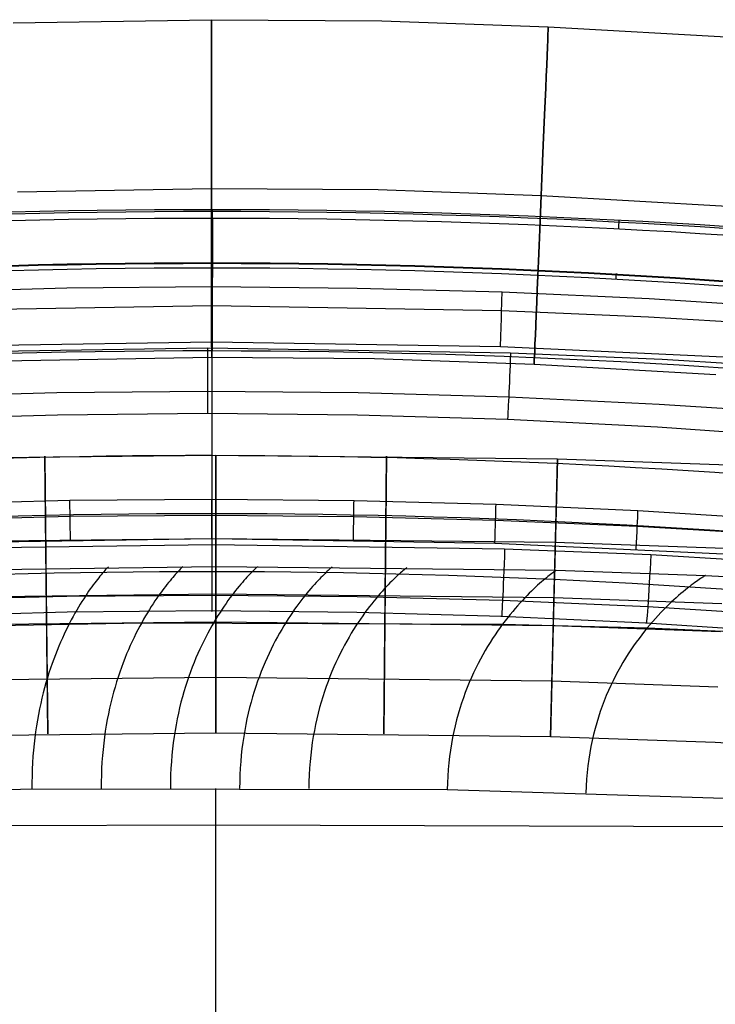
# Model space of a CAD drawing. Extents: x -310 to 431, y -269 to 264.
# Tile 36 of 64: x -12 to 51, y 142 to 230. Entities that reach past the tile are written whole.
import ezdxf

# ---------------------------------------------------------------- set-up
doc = ezdxf.new("R2010")
doc.units = 0
doc.layers.add('PREDEFINITO', color=7, linetype='CONTINUOUS')

msp = doc.modelspace()

# ---------------------------------------------------------------- linework, layer by layer
at = {"layer": 'PREDEFINITO'}
for p, q in [((-12.524, 229.995, 684.478), (5.327, 230.289, 684.478)), ((5.327, 230.289, 684.478), (20.643, 230.191, 684.478)), ((20.643, 230.191, 684.478), (35.647, 229.656, 684.478)), ((35.647, 229.656, 684.478), (52.738, 228.68, 684.478)), ((-12.139, 214.802, 699.678), (5.332, 215.089, 699.678)), ((-12.139, 214.801, 669.278), (5.332, 215.089, 669.278)), ((5.332, 215.089, 699.678), (20.321, 214.993, 699.678)), ((5.332, 215.089, 669.278), (20.321, 214.993, 669.278)), ((20.321, 214.993, 699.678), (35.008, 214.47, 699.678)), ((20.321, 214.993, 669.278), (35.008, 214.47, 669.278)), ((35.008, 214.47, 699.678), (51.738, 213.514, 699.678)), ((35.008, 214.47, 669.278), (51.738, 213.514, 669.278)), ((5.371, 213.182, 700.762), (5.371, 206.221, 748.99)), ((5.372, 187.123, 627.968), (5.372, 208.353, 670.658)), ((-7.699, 206.11, 748.97), (-20.756, 205.767, 748.909)), ((5.362, 206.221, 748.99), (-7.699, 206.11, 748.97)), ((18.424, 206.098, 748.968), (5.362, 206.221, 748.99)), ((31.482, 205.742, 748.904), (18.424, 206.098, 748.968)), ((44.738, 205.141, 748.796), (31.482, 205.742, 748.904)), ((57.981, 204.301, 748.642), (44.738, 205.141, 748.796)), ((-20.717, 204.117, 751.953), (5.362, 204.545, 752.055)), ((5.362, 204.545, 752.055), (31.442, 204.093, 751.947)), ((31.442, 204.093, 751.947), (44.681, 203.525, 751.811)), ((44.681, 203.525, 751.811), (57.907, 202.73, 751.617)), ((-20.611, 200.886, 753.194), (5.36, 201.272, 753.275)), ((5.36, 201.272, 753.275), (31.333, 200.864, 753.19)), ((5.363, 201.272, 753.275), (5.363, 200.751, 753.275)), ((-22.318, 200.286, 753.191), (4.964, 200.751, 753.275)), ((4.964, 200.751, 753.275), (32.25, 200.29, 753.192)), ((31.333, 200.864, 753.19), (57.701, 199.634, 752.921)), ((-28.75, 199.031, 684.478), (-11.755, 199.608, 684.478)), ((-11.755, 199.608, 684.478), (5.337, 199.889, 684.478)), ((5.337, 199.889, 684.478), (20, 199.795, 684.478)), ((20, 199.795, 684.478), (34.369, 199.283, 684.478)), ((32.25, 200.29, 753.192), (45.885, 199.71, 753.085)), ((45.885, 199.71, 753.085), (59.511, 198.896, 752.931)), ((34.369, 199.283, 684.478), (50.738, 198.348, 684.478)), ((-8.594, 196.714, 751.815), (4.965, 196.844, 751.828)), ((4.965, 196.844, 751.828), (18.525, 196.716, 751.815)), ((-22.149, 196.326, 751.774), (-8.594, 196.714, 751.815)), ((18.525, 196.716, 751.815), (32.081, 196.33, 751.775)), ((32.081, 196.33, 751.775), (45.628, 195.686, 751.706)), ((45.628, 195.686, 751.706), (59.161, 194.784, 751.608)), ((-8.542, 194.683, 748.165), (-22.043, 194.271, 748.102)), ((4.965, 194.821, 748.186), (-8.542, 194.683, 748.165)), ((18.473, 194.685, 748.165), (4.965, 194.821, 748.186)), ((5.386, 177.081, 632.66), (5.386, 194.821, 748.186)), ((31.975, 194.276, 748.103), (18.473, 194.685, 748.165)), ((45.466, 193.593, 747.998), (31.975, 194.276, 748.103)), ((58.941, 192.636, 747.85), (45.466, 193.593, 747.998)), ((5.707, 191.049, 393), (-25.054, 190.716, 393)), ((5.707, 191.049, 440), (-25.054, 190.716, 440)), ((5.707, 191.049, 416.5), (-25.054, 190.716, 416.5)), ((-9.423, 165.983, 393), (-9.672, 190.982, 393)), ((-9.672, 190.982, 393), (-9.672, 190.982, 440)), ((-9.672, 190.982, 440), (-9.523, 175.983, 440)), ((36.467, 190.716, 393), (5.707, 191.049, 393)), ((36.467, 190.716, 440), (5.707, 191.049, 440)), ((5.713, 166.049, 393), (5.707, 191.049, 393)), ((36.467, 190.716, 416.5), (5.707, 191.049, 416.5)), ((5.707, 191.049, 393), (5.707, 191.049, 440)), ((5.707, 191.049, 440), (5.711, 176.049, 440)), ((20.844, 165.983, 393), (21.086, 190.982, 393)), ((21.086, 190.982, 440), (20.941, 175.983, 440)), ((21.086, 190.982, 393), (21.086, 190.982, 440)), ((35.829, 165.724, 393), (36.467, 190.716, 393)), ((36.467, 190.716, 440), (36.084, 175.721, 440)), ((51.843, 190.166, 393), (36.467, 190.716, 393)), ((51.843, 190.166, 440), (36.467, 190.716, 440)), ((51.843, 190.166, 416.5), (36.467, 190.716, 416.5)), ((36.467, 190.716, 393), (36.467, 190.716, 440)), ((-7.426, 187.016, 627.993), (5.363, 187.123, 627.968)), ((5.363, 187.123, 627.968), (18.153, 187.003, 627.996)), ((-20.21, 186.682, 628.072), (-7.426, 187.016, 627.993)), ((18.153, 187.003, 627.996), (30.937, 186.657, 628.078)), ((30.937, 186.657, 628.078), (43.713, 186.084, 628.213)), ((-7.407, 185.546, 626.377), (-20.173, 185.23, 626.466)), ((5.362, 185.648, 626.349), (-7.407, 185.546, 626.377)), ((18.133, 185.535, 626.38), (5.362, 185.648, 626.349)), ((30.899, 185.206, 626.473), (18.133, 185.535, 626.38)), ((43.713, 186.084, 628.213), (56.477, 185.285, 628.404)), ((43.657, 184.663, 626.626), (30.899, 185.206, 626.473)), ((56.405, 183.904, 626.842), (43.657, 184.663, 626.626)), ((5.709, 183.549, 440), (-24.86, 183.219, 440)), ((5.361, 183.541, 625.749), (-20.105, 183.155, 625.852)), ((30.829, 183.133, 625.858), (5.361, 183.541, 625.749)), ((5.363, 183.541, 625.749), (5.363, 183.011, 625.749)), ((36.276, 183.219, 440), (5.709, 183.549, 440)), ((5.367, 183.011, 625.749), (-20.979, 182.623, 625.853)), ((31.715, 182.602, 625.858), (5.367, 183.011, 625.749)), ((56.275, 181.927, 626.187), (30.829, 183.133, 625.858)), ((51.495, 182.675, 440), (36.276, 183.219, 440)), ((44.884, 182.097, 625.996), (31.715, 182.602, 625.858)), ((71.982, 180.419, 626.476), (44.884, 182.097, 625.996)), ((-30.865, 180.54, 440.431), (5.707, 181.049, 440.431)), ((-4.096, 180.899, 443.381), (-4.148, 180.844, 443.937)), ((-4.053, 180.944, 442.814), (-4.096, 180.899, 443.381)), ((-4.019, 180.979, 442.236), (-4.053, 180.944, 442.814)), ((-3.995, 181.005, 441.646), (-4.019, 180.979, 442.236)), ((-3.98, 181.02, 441.044), (-3.995, 181.005, 441.646)), ((-3.974, 181.025, 440.431), (-3.98, 181.02, 441.044)), ((2.562, 180.868, 443.947), (2.499, 180.804, 444.493)), ((2.617, 180.923, 443.39), (2.562, 180.868, 443.947)), ((2.662, 180.968, 442.822), (2.617, 180.923, 443.39)), ((2.698, 181.002, 442.241), (2.662, 180.968, 442.822)), ((2.725, 181.027, 441.65), (2.698, 181.002, 442.241)), ((2.741, 181.042, 441.046), (2.725, 181.027, 441.65)), ((2.746, 181.047, 440.431), (2.741, 181.042, 441.046)), ((5.707, 181.049, 440.431), (36.363, 180.716, 440.431)), ((9.277, 180.869, 443.958), (9.209, 180.805, 444.506)), ((9.335, 180.923, 443.4), (9.277, 180.869, 443.958)), ((9.383, 180.967, 442.829), (9.335, 180.923, 443.4)), ((9.421, 181.002, 442.248), (9.383, 180.967, 442.829)), ((9.449, 181.026, 441.654), (9.421, 181.002, 442.248)), ((9.466, 181.041, 441.049), (9.449, 181.026, 441.654)), ((9.471, 181.046, 440.431), (9.466, 181.041, 441.049)), ((16.051, 180.898, 443.409), (15.989, 180.845, 443.97)), ((16.102, 180.942, 442.838), (16.051, 180.898, 443.409)), ((16.142, 180.976, 442.254), (16.102, 180.942, 442.838)), ((16.171, 181.001, 441.659), (16.142, 180.976, 442.254)), ((16.189, 181.015, 441.051), (16.171, 181.001, 441.659)), ((16.195, 181.02, 440.431), (16.189, 181.015, 441.051)), ((22.819, 180.885, 442.845), (22.765, 180.842, 443.419)), ((22.861, 180.919, 442.26), (22.819, 180.885, 442.845)), ((22.892, 180.943, 441.663), (22.861, 180.919, 442.26)), ((22.911, 180.957, 441.053), (22.892, 180.943, 441.663)), ((22.917, 180.962, 440.431), (22.911, 180.957, 441.053)), ((-4.832, 180.044, 447.996), (-4.947, 179.899, 448.456)), ((-4.723, 180.179, 447.525), (-4.832, 180.044, 447.996)), ((-4.62, 180.304, 447.044), (-4.723, 180.179, 447.525)), ((-4.524, 180.418, 446.553), (-4.62, 180.304, 447.044)), ((-4.434, 180.523, 446.051), (-4.524, 180.418, 446.553)), ((-4.351, 180.619, 445.539), (-4.434, 180.523, 446.051)), ((-4.275, 180.704, 445.016), (-4.351, 180.619, 445.539)), ((-4.207, 180.779, 444.482), (-4.275, 180.704, 445.016)), ((-4.148, 180.844, 443.937), (-4.207, 180.779, 444.482)), ((1.835, 180.075, 448.012), (1.713, 179.932, 448.473)), ((1.951, 180.209, 447.541), (1.835, 180.075, 448.012)), ((2.06, 180.333, 447.06), (1.951, 180.209, 447.541)), ((2.163, 180.446, 446.568), (2.06, 180.333, 447.06)), ((2.258, 180.551, 446.065), (2.163, 180.446, 446.568)), ((2.346, 180.645, 445.552), (2.258, 180.551, 446.065)), ((2.427, 180.729, 445.028), (2.346, 180.645, 445.552)), ((2.499, 180.804, 444.493), (2.427, 180.729, 445.028)), ((8.506, 180.082, 448.031), (8.377, 179.94, 448.492)), ((8.629, 180.215, 447.559), (8.506, 180.082, 448.031)), ((8.745, 180.338, 447.077), (8.629, 180.215, 447.559)), ((8.854, 180.451, 446.584), (8.745, 180.338, 447.077)), ((8.955, 180.554, 446.081), (8.854, 180.451, 446.584)), ((9.048, 180.647, 445.567), (8.955, 180.554, 446.081)), ((9.133, 180.731, 445.042), (9.048, 180.647, 445.567)), ((9.209, 180.805, 444.506), (9.133, 180.731, 445.042)), ((15.174, 180.066, 448.05), (15.037, 179.924, 448.512)), ((15.304, 180.197, 447.577), (15.174, 180.066, 448.05)), ((15.427, 180.319, 447.094), (15.304, 180.197, 447.577)), ((15.542, 180.431, 446.601), (15.427, 180.319, 447.094)), ((15.649, 180.533, 446.097), (15.542, 180.431, 446.601)), ((15.747, 180.626, 445.582), (15.649, 180.533, 446.097)), ((15.837, 180.708, 445.056), (15.747, 180.626, 445.582)), ((15.918, 180.781, 444.518), (15.837, 180.708, 445.056)), ((15.989, 180.845, 443.97), (15.918, 180.781, 444.518)), ((21.841, 180.018, 448.068), (21.697, 179.878, 448.53)), ((21.978, 180.148, 447.595), (21.841, 180.018, 448.068)), ((22.108, 180.268, 447.112), (21.978, 180.148, 447.595)), ((22.229, 180.379, 446.617), (22.108, 180.268, 447.112)), ((22.342, 180.481, 446.112), (22.229, 180.379, 446.617)), ((22.446, 180.572, 445.596), (22.342, 180.481, 446.112)), ((22.54, 180.654, 445.069), (22.446, 180.572, 445.596)), ((22.625, 180.726, 444.531), (22.54, 180.654, 445.069)), ((22.7, 180.789, 443.981), (22.625, 180.726, 444.531)), ((22.765, 180.842, 443.419), (22.7, 180.789, 443.981)), ((35.475, 180.042, 447.145), (35.333, 179.925, 447.629)), ((35.608, 180.15, 446.649), (35.475, 180.042, 447.145)), ((35.732, 180.249, 446.142), (35.608, 180.15, 446.649)), ((35.846, 180.338, 445.624), (35.732, 180.249, 446.142)), ((35.95, 180.417, 445.095), (35.846, 180.338, 445.624)), ((36.043, 180.487, 444.554), (35.95, 180.417, 445.095)), ((36.125, 180.548, 444.001), (36.043, 180.487, 444.554)), ((36.196, 180.599, 443.437), (36.125, 180.548, 444.001)), ((36.255, 180.641, 442.86), (36.196, 180.599, 443.437)), ((36.302, 180.674, 442.272), (36.255, 180.641, 442.86)), ((36.335, 180.697, 441.671), (36.302, 180.674, 442.272)), ((36.356, 180.711, 441.057), (36.335, 180.697, 441.671)), ((36.363, 180.716, 440.431), (36.356, 180.711, 441.057)), ((36.363, 180.716, 440.431), (49.801, 180.249, 440.431)), ((49.455, 180.029, 444.576), (49.354, 179.962, 445.119)), ((49.544, 180.088, 444.021), (49.455, 180.029, 444.576)), ((49.62, 180.137, 443.454), (49.544, 180.088, 444.021)), ((49.684, 180.177, 442.874), (49.62, 180.137, 443.454)), ((49.734, 180.209, 442.282), (49.684, 180.177, 442.874)), ((49.771, 180.231, 441.678), (49.734, 180.209, 442.282)), ((49.793, 180.244, 441.061), (49.771, 180.231, 441.678)), ((49.801, 180.249, 440.431), (49.793, 180.244, 441.061)), ((49.801, 180.249, 440.431), (63.228, 179.51, 440.431)), ((-5.457, 179.223, 450.202), (-5.596, 179.029, 450.615)), ((-5.323, 179.406, 449.78), (-5.457, 179.223, 450.202)), ((-5.193, 179.581, 449.349), (-5.323, 179.406, 449.78)), ((-5.067, 179.745, 448.907), (-5.193, 179.581, 449.349)), ((-4.947, 179.899, 448.456), (-5.067, 179.745, 448.907)), ((1.172, 179.259, 450.22), (1.024, 179.067, 450.632)), ((1.314, 179.442, 449.798), (1.172, 179.259, 450.22)), ((1.453, 179.615, 449.366), (1.314, 179.442, 449.798)), ((1.586, 179.778, 448.925), (1.453, 179.615, 449.366)), ((1.713, 179.932, 448.473), (1.586, 179.778, 448.925)), ((7.802, 179.272, 450.239), (7.646, 179.081, 450.652)), ((7.954, 179.454, 449.817), (7.802, 179.272, 450.239)), ((8.1, 179.626, 449.385), (7.954, 179.454, 449.817)), ((8.241, 179.788, 448.944), (8.1, 179.626, 449.385)), ((8.377, 179.94, 448.492), (8.241, 179.788, 448.944)), ((14.429, 179.262, 450.259), (14.264, 179.072, 450.672)), ((14.59, 179.442, 449.837), (14.429, 179.262, 450.259)), ((14.745, 179.613, 449.405), (14.59, 179.442, 449.837)), ((14.894, 179.773, 448.963), (14.745, 179.613, 449.405)), ((15.037, 179.924, 448.512), (14.894, 179.773, 448.963)), ((21.056, 179.222, 450.279), (20.882, 179.033, 450.691)), ((21.225, 179.4, 449.856), (21.056, 179.222, 450.279)), ((21.389, 179.569, 449.424), (21.225, 179.4, 449.856)), ((21.546, 179.728, 448.982), (21.389, 179.569, 449.424)), ((21.697, 179.878, 448.53), (21.546, 179.728, 448.982)), ((34.506, 179.195, 449.894), (34.32, 179.02, 450.317)), ((34.686, 179.36, 449.462), (34.506, 179.195, 449.894)), ((34.859, 179.515, 449.019), (34.686, 179.36, 449.462)), ((35.024, 179.661, 448.566), (34.859, 179.515, 449.019)), ((35.183, 179.798, 448.103), (35.024, 179.661, 448.566)), ((35.333, 179.925, 447.629), (35.183, 179.798, 448.103)), ((48.172, 179.09, 449.055), (47.984, 178.939, 449.499)), ((48.352, 179.232, 448.602), (48.172, 179.09, 449.055)), ((48.523, 179.364, 448.137), (48.352, 179.232, 448.602)), ((48.686, 179.487, 447.662), (48.523, 179.364, 448.137)), ((48.84, 179.6, 447.176), (48.686, 179.487, 447.662)), ((48.984, 179.704, 446.679), (48.84, 179.6, 447.176)), ((49.118, 179.799, 446.17), (48.984, 179.704, 446.679)), ((49.241, 179.885, 445.651), (49.118, 179.799, 446.17)), ((49.354, 179.962, 445.119), (49.241, 179.885, 445.651)), ((5.71, 178.549, 393), (-24.731, 178.22, 393)), ((-7.717, 178.35, 627.858), (-20.795, 178.015, 627.911)), ((5.365, 178.458, 627.841), (-7.717, 178.35, 627.858)), ((-6.033, 178.389, 451.797), (-6.184, 178.156, 452.174)), ((-5.884, 178.612, 451.412), (-6.033, 178.389, 451.797)), ((-5.738, 178.825, 451.018), (-5.884, 178.612, 451.412)), ((-5.596, 179.029, 450.615), (-5.738, 178.825, 451.018)), ((0.398, 178.199, 452.191), (0.234, 177.958, 452.558)), ((0.559, 178.431, 451.814), (0.398, 178.199, 452.191)), ((0.718, 178.653, 451.429), (0.559, 178.431, 451.814)), ((0.873, 178.865, 451.035), (0.718, 178.653, 451.429)), ((1.024, 179.067, 450.632), (0.873, 178.865, 451.035)), ((18.447, 178.338, 627.86), (5.365, 178.458, 627.841)), ((36.148, 178.22, 393), (5.71, 178.549, 393)), ((6.981, 178.219, 452.209), (6.807, 177.979, 452.576)), ((7.153, 178.449, 451.833), (6.981, 178.219, 452.209)), ((7.321, 178.669, 451.449), (7.153, 178.449, 451.833)), ((7.485, 178.88, 451.055), (7.321, 178.669, 451.449)), ((7.646, 179.081, 450.652), (7.485, 178.88, 451.055)), ((13.56, 178.215, 452.228), (13.376, 177.976, 452.595)), ((13.742, 178.444, 451.853), (13.56, 178.215, 452.228)), ((13.92, 178.663, 451.468), (13.742, 178.444, 451.853)), ((14.094, 178.872, 451.075), (13.92, 178.663, 451.468)), ((14.264, 179.072, 450.672), (14.094, 178.872, 451.075)), ((31.525, 177.991, 627.915), (18.447, 178.338, 627.86)), ((20.331, 178.41, 451.872), (20.14, 178.183, 452.247)), ((20.519, 178.627, 451.488), (20.331, 178.41, 451.872)), ((20.703, 178.835, 451.094), (20.519, 178.627, 451.488)), ((20.882, 179.033, 450.691), (20.703, 178.835, 451.094)), ((33.523, 178.224, 451.909), (33.312, 178.001, 452.284)), ((33.729, 178.438, 451.525), (33.523, 178.224, 451.909)), ((33.931, 178.641, 451.132), (33.729, 178.438, 451.525)), ((34.128, 178.835, 450.729), (33.931, 178.641, 451.132)), ((34.32, 179.02, 450.317), (34.128, 178.835, 450.729)), ((51.262, 177.68, 393), (36.148, 178.22, 393)), ((47.166, 178.241, 451.17), (46.947, 178.043, 451.563)), ((47.38, 178.43, 450.767), (47.166, 178.241, 451.17)), ((47.588, 178.609, 450.354), (47.38, 178.43, 450.767)), ((47.789, 178.779, 449.932), (47.588, 178.609, 450.354)), ((47.984, 178.939, 449.499), (47.789, 178.779, 449.932)), ((-6.653, 177.399, 453.251), (-6.813, 177.127, 453.594)), ((-6.495, 177.661, 452.901), (-6.653, 177.399, 453.251)), ((-6.339, 177.913, 452.542), (-6.495, 177.661, 452.901)), ((-6.184, 178.156, 452.174), (-6.339, 177.913, 452.542)), ((-0.101, 177.446, 453.267), (-0.271, 177.176, 453.609)), ((0.067, 177.707, 452.917), (-0.101, 177.446, 453.267)), ((0.234, 177.958, 452.558), (0.067, 177.707, 452.917)), ((6.452, 177.469, 453.284), (6.271, 177.2, 453.626)), ((6.63, 177.729, 452.935), (6.452, 177.469, 453.284)), ((6.807, 177.979, 452.576), (6.63, 177.729, 452.935)), ((12.999, 177.47, 453.302), (12.808, 177.202, 453.643)), ((13.189, 177.728, 452.953), (12.999, 177.47, 453.302)), ((13.376, 177.976, 452.595), (13.189, 177.728, 452.953)), ((19.548, 177.443, 453.32), (19.346, 177.176, 453.66)), ((19.748, 177.699, 452.971), (19.548, 177.443, 453.32)), ((19.945, 177.946, 452.613), (19.748, 177.699, 452.971)), ((20.14, 178.183, 452.247), (19.945, 177.946, 452.613)), ((44.598, 177.417, 628.008), (31.525, 177.991, 627.915)), ((32.881, 177.526, 453.006), (32.661, 177.274, 453.354)), ((33.098, 177.769, 452.65), (32.881, 177.526, 453.006)), ((33.312, 178.001, 452.284), (33.098, 177.769, 452.65)), ((58.046, 176.589, 628.146), (44.598, 177.417, 628.008)), ((46.261, 177.39, 452.687), (46.025, 177.154, 453.043)), ((46.494, 177.618, 452.322), (46.261, 177.39, 452.687)), ((46.722, 177.835, 451.947), (46.494, 177.618, 452.322)), ((46.947, 178.043, 451.563), (46.722, 177.835, 451.947)), ((-20.705, 176.611, 632.762), (-7.673, 176.966, 632.684)), ((-7.673, 176.966, 632.684), (5.363, 177.081, 632.66)), ((-7.136, 176.554, 454.254), (-7.298, 176.253, 454.572)), ((-6.974, 176.845, 453.928), (-7.136, 176.554, 454.254)), ((-6.813, 177.127, 453.594), (-6.974, 176.845, 453.928)), ((-0.615, 176.606, 454.268), (-0.788, 176.306, 454.586)), ((-0.442, 176.895, 453.943), (-0.615, 176.606, 454.268)), ((-0.271, 177.176, 453.609), (-0.442, 176.895, 453.943)), ((5.363, 177.081, 632.66), (18.401, 176.954, 632.687)), ((5.906, 176.633, 454.284), (5.722, 176.334, 454.601)), ((6.089, 176.921, 453.959), (5.906, 176.633, 454.284)), ((6.271, 177.2, 453.626), (6.089, 176.921, 453.959)), ((12.421, 176.637, 454.3), (12.226, 176.34, 454.616)), ((12.615, 176.925, 453.976), (12.421, 176.637, 454.3)), ((12.808, 177.202, 453.643), (12.615, 176.925, 453.976)), ((18.401, 176.954, 632.687), (31.433, 176.586, 632.767)), ((18.938, 176.615, 454.316), (18.732, 176.319, 454.631)), ((19.142, 176.9, 453.992), (18.938, 176.615, 454.316)), ((19.346, 177.176, 453.66), (19.142, 176.9, 453.992)), ((31.433, 176.586, 632.767), (44.457, 175.978, 632.901)), ((31.988, 176.459, 454.347), (31.761, 176.168, 454.662)), ((32.214, 176.741, 454.024), (31.988, 176.459, 454.347)), ((32.438, 177.012, 453.694), (32.214, 176.741, 454.024)), ((32.661, 177.274, 453.354), (32.438, 177.012, 453.694)), ((45.543, 176.651, 453.729), (45.299, 176.385, 454.059)), ((45.785, 176.907, 453.39), (45.543, 176.651, 453.729)), ((46.025, 177.154, 453.043), (45.785, 176.907, 453.39)), ((-33.516, 175.336, 454.852), (-0.961, 175.997, 454.896)), ((5.711, 176.049, 440), (-24.667, 175.721, 440)), ((5.711, 176.049, 430), (-24.667, 175.721, 430)), ((5.711, 176.049, 435), (-24.667, 175.721, 435)), ((-9.523, 175.983, 440), (-9.523, 175.983, 430)), ((-9.523, 175.983, 430), (-9.423, 165.983, 430)), ((-7.623, 175.623, 455.186), (-7.785, 175.293, 455.481)), ((-7.461, 175.943, 454.883), (-7.623, 175.623, 455.186)), ((-7.298, 176.253, 454.572), (-7.461, 175.943, 454.883)), ((-1.134, 175.678, 455.198), (-1.307, 175.349, 455.492)), ((-0.961, 175.997, 454.896), (-1.134, 175.678, 455.198)), ((-0.788, 176.306, 454.586), (-0.961, 175.997, 454.896)), ((-0.961, 175.997, 454.896), (31.534, 175.867, 454.968)), ((5.353, 175.709, 455.212), (5.17, 175.381, 455.506)), ((5.538, 176.026, 454.91), (5.353, 175.709, 455.212)), ((5.722, 176.334, 454.601), (5.538, 176.026, 454.91)), ((36.084, 175.721, 440), (5.711, 176.049, 440)), ((36.084, 175.721, 430), (5.711, 176.049, 430)), ((36.084, 175.721, 435), (5.711, 176.049, 435)), ((5.711, 176.049, 440), (5.711, 176.049, 430)), ((5.711, 176.049, 430), (5.713, 166.049, 430)), ((11.836, 175.717, 455.226), (11.641, 175.391, 455.519)), ((12.031, 176.034, 454.925), (11.836, 175.717, 455.226)), ((12.226, 176.34, 454.616), (12.031, 176.034, 454.925)), ((18.32, 175.699, 455.239), (18.114, 175.374, 455.532)), ((18.526, 176.014, 454.939), (18.32, 175.699, 455.239)), ((18.732, 176.319, 454.631), (18.526, 176.014, 454.939)), ((20.941, 175.983, 430), (20.844, 165.983, 430)), ((20.941, 175.983, 440), (20.941, 175.983, 430)), ((31.306, 175.556, 455.267), (31.079, 175.235, 455.558)), ((31.534, 175.867, 454.968), (31.306, 175.556, 455.267)), ((31.761, 176.168, 454.662), (31.534, 175.867, 454.968)), ((31.534, 175.867, 454.968), (44.558, 175.527, 454.999)), ((36.084, 175.721, 430), (35.829, 165.724, 430)), ((51.146, 175.183, 440), (36.084, 175.721, 440)), ((51.146, 175.183, 430), (36.084, 175.721, 430)), ((51.146, 175.183, 435), (36.084, 175.721, 435)), ((36.084, 175.721, 440), (36.084, 175.721, 430)), ((44.457, 175.978, 632.901), (57.851, 175.101, 633.098)), ((44.806, 175.823, 454.694), (44.558, 175.527, 454.999)), ((45.053, 176.109, 454.381), (44.806, 175.823, 454.694)), ((45.299, 176.385, 454.059), (45.053, 176.109, 454.381)), ((-7.947, 174.954, 455.769), (-8.107, 174.605, 456.049)), ((-7.785, 175.293, 455.481), (-7.947, 174.954, 455.769)), ((-1.65, 174.663, 456.06), (-1.82, 174.306, 456.332)), ((-1.479, 175.011, 455.78), (-1.65, 174.663, 456.06)), ((-1.307, 175.349, 455.492), (-1.479, 175.011, 455.78)), ((4.805, 174.697, 456.071), (4.624, 174.341, 456.343)), ((4.987, 175.044, 455.792), (4.805, 174.697, 456.071)), ((5.17, 175.381, 455.506), (4.987, 175.044, 455.792)), ((11.254, 174.709, 456.083), (11.062, 174.354, 456.354)), ((11.447, 175.055, 455.805), (11.254, 174.709, 456.083)), ((11.641, 175.391, 455.519), (11.447, 175.055, 455.805)), ((17.705, 174.695, 456.094), (17.503, 174.341, 456.365)), ((17.909, 175.04, 455.817), (17.705, 174.695, 456.094)), ((18.114, 175.374, 455.532), (17.909, 175.04, 455.817)), ((30.852, 174.904, 455.841), (30.627, 174.564, 456.117)), ((31.079, 175.235, 455.558), (30.852, 174.904, 455.841)), ((44.062, 174.906, 455.586), (43.815, 174.581, 455.868)), ((44.31, 175.222, 455.297), (44.062, 174.906, 455.586)), ((44.558, 175.527, 454.999), (44.31, 175.222, 455.297)), ((44.558, 175.527, 454.999), (57.595, 174.946, 455.034)), ((-8.423, 173.878, 456.589), (-8.578, 173.501, 456.849)), ((-8.266, 174.246, 456.323), (-8.423, 173.878, 456.589)), ((-8.107, 174.605, 456.049), (-8.266, 174.246, 456.323)), ((-1.988, 173.939, 456.598), (-2.153, 173.562, 456.857)), ((-1.82, 174.306, 456.332), (-1.988, 173.939, 456.598)), ((4.445, 173.975, 456.609), (4.269, 173.599, 456.867)), ((4.624, 174.341, 456.343), (4.445, 173.975, 456.609)), ((10.873, 173.988, 456.619), (10.685, 173.614, 456.876)), ((11.062, 174.354, 456.354), (10.873, 173.988, 456.619)), ((17.302, 173.977, 456.628), (17.104, 173.604, 456.885)), ((17.503, 174.341, 456.365), (17.302, 173.977, 456.628)), ((30.181, 173.853, 456.648), (29.962, 173.482, 456.903)), ((30.403, 174.213, 456.386), (30.181, 173.853, 456.648)), ((30.627, 174.564, 456.117), (30.403, 174.213, 456.386)), ((43.324, 173.9, 456.41), (43.081, 173.544, 456.67)), ((43.568, 174.245, 456.143), (43.324, 173.9, 456.41)), ((43.815, 174.581, 455.868), (43.568, 174.245, 456.143)), ((-8.731, 173.114, 457.102), (-8.881, 172.717, 457.348)), ((-8.578, 173.501, 456.849), (-8.731, 173.114, 457.102)), ((-2.317, 173.176, 457.109), (-2.477, 172.78, 457.355)), ((-2.153, 173.562, 456.857), (-2.317, 173.176, 457.109)), ((4.095, 173.213, 457.118), (3.924, 172.818, 457.363)), ((4.269, 173.599, 456.867), (4.095, 173.213, 457.118)), ((10.501, 173.229, 457.127), (10.319, 172.835, 457.371)), ((10.685, 173.614, 456.876), (10.501, 173.229, 457.127)), ((16.909, 173.22, 457.135), (16.717, 172.827, 457.378)), ((17.104, 173.604, 456.885), (16.909, 173.22, 457.135)), ((29.746, 173.102, 457.151), (29.533, 172.712, 457.392)), ((29.962, 173.482, 456.903), (29.746, 173.102, 457.151)), ((42.841, 173.179, 456.924), (42.604, 172.803, 457.17)), ((43.081, 173.544, 456.67), (42.841, 173.179, 456.924)), ((-9.028, 172.311, 457.588), (-9.171, 171.895, 457.821)), ((-8.881, 172.717, 457.348), (-9.028, 172.311, 457.588)), ((-2.634, 172.374, 457.594), (-2.788, 171.959, 457.827)), ((-2.477, 172.78, 457.355), (-2.634, 172.374, 457.594)), ((3.592, 171.999, 457.834), (3.432, 171.575, 458.06)), ((3.756, 172.413, 457.602), (3.592, 171.999, 457.834)), ((3.924, 172.818, 457.363), (3.756, 172.413, 457.602)), ((9.967, 172.017, 457.84), (9.796, 171.593, 458.066)), ((10.141, 172.43, 457.609), (9.967, 172.017, 457.84)), ((10.319, 172.835, 457.371), (10.141, 172.43, 457.609)), ((16.344, 172.011, 457.846), (16.164, 171.588, 458.07)), ((16.528, 172.424, 457.615), (16.344, 172.011, 457.846)), ((16.717, 172.827, 457.378), (16.528, 172.424, 457.615)), ((29.323, 172.311, 457.627), (29.118, 171.901, 457.856)), ((29.533, 172.712, 457.392), (29.323, 172.311, 457.627)), ((42.14, 172.021, 457.643), (41.915, 171.614, 457.87)), ((42.37, 172.417, 457.41), (42.14, 172.021, 457.643)), ((42.604, 172.803, 457.17), (42.37, 172.417, 457.41)), ((-9.311, 171.47, 458.048), (-9.447, 171.035, 458.269)), ((-9.171, 171.895, 457.821), (-9.311, 171.47, 458.048)), ((-2.938, 171.535, 458.054), (-3.084, 171.101, 458.275)), ((-2.788, 171.959, 457.827), (-2.938, 171.535, 458.054)), ((3.276, 171.141, 458.28), (3.125, 170.698, 458.495)), ((3.432, 171.575, 458.06), (3.276, 171.141, 458.28)), ((9.631, 171.16, 458.285), (9.47, 170.717, 458.499)), ((9.796, 171.593, 458.066), (9.631, 171.16, 458.285)), ((15.988, 171.155, 458.289), (15.818, 170.713, 458.502)), ((16.164, 171.588, 458.07), (15.988, 171.155, 458.289)), ((28.918, 171.481, 458.079), (28.723, 171.05, 458.296)), ((29.118, 171.901, 457.856), (28.918, 171.481, 458.079)), ((41.694, 171.198, 458.091), (41.479, 170.771, 458.306)), ((41.915, 171.614, 457.87), (41.694, 171.198, 458.091)), ((5.712, 171.049, 430), (-24.538, 170.723, 430)), ((-9.579, 170.591, 458.485), (-9.706, 170.138, 458.694)), ((-9.447, 171.035, 458.269), (-9.579, 170.591, 458.485)), ((-3.226, 170.657, 458.49), (-3.362, 170.204, 458.699)), ((-3.084, 171.101, 458.275), (-3.226, 170.657, 458.49)), ((2.979, 170.244, 458.703), (2.838, 169.782, 458.906)), ((3.125, 170.698, 458.495), (2.979, 170.244, 458.703)), ((35.957, 170.723, 430), (5.712, 171.049, 430)), ((9.315, 170.264, 458.707), (9.165, 169.801, 458.909)), ((9.47, 170.717, 458.499), (9.315, 170.264, 458.707)), ((15.653, 170.26, 458.709), (15.494, 169.798, 458.91)), ((15.818, 170.713, 458.502), (15.653, 170.26, 458.709)), ((28.533, 170.61, 458.507), (28.349, 170.159, 458.712)), ((28.723, 171.05, 458.296), (28.533, 170.61, 458.507)), ((50.914, 170.188, 430), (35.957, 170.723, 430)), ((41.269, 170.333, 458.514), (41.066, 169.886, 458.718)), ((41.479, 170.771, 458.306), (41.269, 170.333, 458.514)), ((-9.828, 169.675, 458.898), (-9.944, 169.202, 459.096)), ((-9.706, 170.138, 458.694), (-9.828, 169.675, 458.898)), ((-3.493, 169.741, 458.902), (-3.619, 169.269, 459.1)), ((-3.362, 170.204, 458.699), (-3.493, 169.741, 458.902)), ((2.838, 169.782, 458.906), (2.704, 169.31, 459.103)), ((9.165, 169.801, 458.909), (9.021, 169.329, 459.106)), ((15.494, 169.798, 458.91), (15.342, 169.326, 459.106)), ((28.171, 169.698, 458.912), (28.001, 169.228, 459.106)), ((28.349, 170.159, 458.712), (28.171, 169.698, 458.912)), ((40.869, 169.428, 458.915), (40.68, 168.959, 459.108)), ((41.066, 169.886, 458.718), (40.869, 169.428, 458.915)), ((-10.056, 168.721, 459.289), (-10.161, 168.229, 459.476)), ((-9.944, 169.202, 459.096), (-10.056, 168.721, 459.289)), ((-3.739, 168.787, 459.292), (-3.853, 168.296, 459.48)), ((-3.619, 169.269, 459.1), (-3.739, 168.787, 459.292)), ((2.575, 168.828, 459.296), (2.453, 168.336, 459.483)), ((2.704, 169.31, 459.103), (2.575, 168.828, 459.296)), ((8.884, 168.847, 459.297), (8.754, 168.355, 459.484)), ((9.021, 169.329, 459.106), (8.884, 168.847, 459.297)), ((15.196, 168.844, 459.297), (15.057, 168.353, 459.483)), ((15.342, 169.326, 459.106), (15.196, 168.844, 459.297)), ((27.837, 168.747, 459.295), (27.681, 168.256, 459.479)), ((28.001, 169.228, 459.106), (27.837, 168.747, 459.295)), ((40.498, 168.481, 459.295), (40.324, 167.991, 459.477)), ((40.68, 168.959, 459.108), (40.498, 168.481, 459.295)), ((-10.26, 167.729, 459.658), (-10.352, 167.219, 459.836)), ((-10.161, 168.229, 459.476), (-10.26, 167.729, 459.658)), ((-3.96, 167.795, 459.662), (-4.06, 167.285, 459.839)), ((-3.853, 168.296, 459.48), (-3.96, 167.795, 459.662)), ((2.338, 167.835, 459.665), (2.23, 167.324, 459.842)), ((2.453, 168.336, 459.483), (2.338, 167.835, 459.665)), ((8.631, 167.854, 459.665), (8.516, 167.343, 459.842)), ((8.754, 168.355, 459.484), (8.631, 167.854, 459.665)), ((14.926, 167.851, 459.664), (14.803, 167.339, 459.84)), ((15.057, 168.353, 459.483), (14.926, 167.851, 459.664)), ((27.534, 167.754, 459.659), (27.395, 167.243, 459.833)), ((27.681, 168.256, 459.479), (27.534, 167.754, 459.659)), ((40.324, 167.991, 459.477), (40.159, 167.491, 459.654)), ((-10.437, 166.7, 460.008), (-10.516, 166.171, 460.176)), ((-10.352, 167.219, 459.836), (-10.437, 166.7, 460.008)), ((-4.153, 166.765, 460.012), (-4.239, 166.236, 460.18)), ((-4.06, 167.285, 459.839), (-4.153, 166.765, 460.012)), ((2.129, 166.804, 460.014), (2.037, 166.274, 460.182)), ((2.23, 167.324, 459.842), (2.129, 166.804, 460.014)), ((8.408, 166.822, 460.014), (8.309, 166.291, 460.181)), ((8.516, 167.343, 459.842), (8.408, 166.822, 460.014)), ((14.689, 166.818, 460.012), (14.583, 166.287, 460.179)), ((14.803, 167.339, 459.84), (14.689, 166.818, 460.012)), ((27.264, 166.721, 460.003), (27.144, 166.189, 460.168)), ((27.395, 167.243, 459.833), (27.264, 166.721, 460.003)), ((40.003, 166.981, 459.827), (39.857, 166.46, 459.995)), ((40.159, 167.491, 459.654), (40.003, 166.981, 459.827)), ((5.713, 166.049, 430), (-24.409, 165.725, 430)), ((5.713, 166.049, 393), (-24.409, 165.725, 393)), ((5.713, 166.049, 411.5), (-24.409, 165.725, 411.5)), ((-10.516, 166.171, 460.176), (-10.586, 165.633, 460.339)), ((-9.423, 165.983, 430), (-9.423, 165.983, 393)), ((-4.239, 166.236, 460.18), (-4.316, 165.697, 460.343)), ((2.037, 166.274, 460.182), (1.953, 165.735, 460.345)), ((35.829, 165.724, 430), (5.713, 166.049, 430)), ((35.829, 165.724, 393), (5.713, 166.049, 393)), ((35.829, 165.724, 411.5), (5.713, 166.049, 411.5)), ((5.713, 166.049, 430), (5.713, 166.049, 393)), ((8.309, 166.291, 460.181), (8.219, 165.751, 460.345)), ((14.583, 166.287, 460.179), (14.486, 165.746, 460.341)), ((20.844, 165.983, 430), (20.844, 165.983, 393)), ((27.144, 166.189, 460.168), (27.033, 165.647, 460.33)), ((39.72, 165.928, 460.158), (39.594, 165.386, 460.317)), ((39.857, 166.46, 459.995), (39.72, 165.928, 460.158)), ((-10.649, 165.086, 460.497), (-10.704, 164.53, 460.652)), ((-10.586, 165.633, 460.339), (-10.649, 165.086, 460.497)), ((-4.386, 165.149, 460.502), (-4.446, 164.592, 460.656)), ((-4.316, 165.697, 460.343), (-4.386, 165.149, 460.502)), ((1.877, 165.186, 460.504), (1.811, 164.627, 460.659)), ((1.953, 165.735, 460.345), (1.877, 165.186, 460.504)), ((8.138, 165.201, 460.503), (8.066, 164.641, 460.658)), ((8.219, 165.751, 460.345), (8.138, 165.201, 460.503)), ((14.399, 165.195, 460.5), (14.322, 164.634, 460.654)), ((14.486, 165.746, 460.341), (14.399, 165.195, 460.5)), ((26.932, 165.095, 460.487), (26.843, 164.532, 460.64)), ((27.033, 165.647, 460.33), (26.932, 165.095, 460.487)), ((50.682, 165.193, 430), (35.829, 165.724, 430)), ((50.682, 165.193, 393), (35.829, 165.724, 393)), ((50.682, 165.193, 411.5), (35.829, 165.724, 411.5)), ((35.829, 165.724, 430), (35.829, 165.724, 393)), ((39.594, 165.386, 460.317), (39.478, 164.833, 460.472)), ((63.488, 164.458, 430), (50.682, 165.193, 430)), ((-10.704, 164.53, 460.652), (-10.75, 163.964, 460.802)), ((-4.498, 164.025, 460.807), (-4.541, 163.449, 460.953)), ((-4.446, 164.592, 460.656), (-4.498, 164.025, 460.807)), ((1.754, 164.059, 460.809), (1.707, 163.481, 460.956)), ((1.811, 164.627, 460.659), (1.754, 164.059, 460.809)), ((8.004, 164.071, 460.809), (7.953, 163.492, 460.956)), ((8.066, 164.641, 460.658), (8.004, 164.071, 460.809)), ((14.255, 164.063, 460.805), (14.198, 163.482, 460.951)), ((14.322, 164.634, 460.654), (14.255, 164.063, 460.805)), ((26.843, 164.532, 460.64), (26.764, 163.959, 460.789)), ((39.374, 164.269, 460.624), (39.282, 163.695, 460.771)), ((39.478, 164.833, 460.472), (39.374, 164.269, 460.624)), ((-10.787, 163.389, 460.947), (-10.815, 162.805, 461.089)), ((-10.75, 163.964, 460.802), (-10.787, 163.389, 460.947)), ((-4.541, 163.449, 460.953), (-4.573, 162.863, 461.096)), ((1.707, 163.481, 460.956), (1.67, 162.894, 461.099)), ((7.953, 163.492, 460.956), (7.912, 162.903, 461.099)), ((14.198, 163.482, 460.951), (14.154, 162.891, 461.095)), ((26.697, 163.376, 460.935), (26.642, 162.782, 461.077)), ((26.764, 163.959, 460.789), (26.697, 163.376, 460.935)), ((39.282, 163.695, 460.771), (39.202, 163.11, 460.915)), ((-10.815, 162.805, 461.089), (-10.833, 162.211, 461.227)), ((-4.596, 162.268, 461.235), (-4.609, 161.663, 461.37)), ((-4.573, 162.863, 461.096), (-4.596, 162.268, 461.235)), ((1.643, 162.297, 461.239), (1.627, 161.69, 461.375)), ((1.67, 162.894, 461.099), (1.643, 162.297, 461.239)), ((7.882, 162.304, 461.239), (7.863, 161.696, 461.375)), ((7.912, 162.903, 461.099), (7.882, 162.304, 461.239)), ((14.12, 162.291, 461.234), (14.099, 161.68, 461.371)), ((14.154, 162.891, 461.095), (14.12, 162.291, 461.234)), ((26.642, 162.782, 461.077), (26.6, 162.179, 461.216)), ((39.135, 162.514, 461.055), (39.081, 161.907, 461.192)), ((39.202, 163.11, 460.915), (39.135, 162.514, 461.055)), ((-10.833, 162.211, 461.227), (-10.842, 161.608, 461.362)), ((-10.842, 161.608, 461.362), (-10.84, 160.996, 461.493)), ((-4.609, 161.663, 461.37), (-4.61, 161.05, 461.502)), ((1.627, 161.69, 461.375), (1.623, 161.074, 461.507)), ((7.863, 161.696, 461.375), (7.857, 161.077, 461.508)), ((14.099, 161.68, 461.371), (14.089, 161.06, 461.504)), ((26.57, 161.564, 461.352), (26.554, 160.94, 461.485)), ((26.6, 162.179, 461.216), (26.57, 161.564, 461.352)), ((39.081, 161.907, 461.192), (39.041, 161.289, 461.326)), ((-10.84, 160.996, 461.493), (-35.764, 160.368, 461.437)), ((-10.84, 160.996, 461.493), (-35.764, 160.368, 461.437)), ((26.554, 160.94, 461.485), (-10.84, 160.996, 461.493)), ((26.554, 160.94, 461.485), (-10.84, 160.996, 461.493)), ((5.707, 157.791, 462.195), (5.707, 161.078, 461.509)), ((51.473, 160.175, 461.426), (26.554, 160.94, 461.485)), ((51.473, 160.175, 461.426), (26.554, 160.94, 461.485)), ((39.041, 161.289, 461.326), (39.015, 160.66, 461.457)), ((-73.029, 157.553, 461.328), (5.707, 157.791, 462.195)), ((5.707, 157.791, 462.195), (84.443, 157.553, 461.328)), ((5.707, 133.184, 466.849), (5.707, 157.791, 462.195))]:
    msp.add_line(p, q, dxfattribs=at)
at = {"layer": 'PREDEFINITO', "extrusion": (-1, -0.000308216, -1.81781e-07)}
msp.add_circle((-215.088, 684.478, -5.399), 15.2, dxfattribs=at)
at = {"layer": 'PREDEFINITO', "extrusion": (-0.999116, 0.042043, -1.08452e-06)}
msp.add_circle((-215.752, 684.478, -25.961), 15.2, dxfattribs=at)
at = {"layer": 'PREDEFINITO', "extrusion": (4.03057e-06, 0.000711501, 1)}
msp.add_arc((5.009, -500.36, 700.913), 713.044, 76.637243, 103.304726, dxfattribs=at)
at = {"layer": 'PREDEFINITO', "extrusion": (3.50615e-06, 0.000711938, 1)}
msp.add_arc((5.01, -500.242, 700.197), 712.755, 76.635055, 103.306947, dxfattribs=at)
at = {"layer": 'PREDEFINITO', "extrusion": (3.77552e-06, 0.000851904, 1)}
msp.add_arc((5.01, -500.241, 699.821), 712.042, 76.633275, 103.308817, dxfattribs=at)
at = {"layer": 'PREDEFINITO', "extrusion": (1.21531e-05, -0.039416, -0.999223)}
msp.add_arc((4.877, 478.124, -679.085), 659.911, 255.513625, 284.583503, dxfattribs=at)
at = {"layer": 'PREDEFINITO', "extrusion": (1.27184e-05, -0.041958, -0.999119)}
msp.add_arc((4.88, 479.571, -678.81), 659.599, 255.507196, 284.589381, dxfattribs=at)
at = {"layer": 'PREDEFINITO', "extrusion": (1.19728e-05, -0.038981, -0.99924)}
msp.add_arc((4.878, 480.142, -679.565), 661.746, 255.563724, 284.532972, dxfattribs=at)
at = {"layer": 'PREDEFINITO', "extrusion": (1, -0.000543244, -4.1622e-06)}
msp.add_arc((212.195, 700.619, 5.281), 1, 281.79588, 8.21326, dxfattribs=at)
at = {"layer": 'PREDEFINITO', "extrusion": (1, -0.000526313, 6.20319e-08)}
msp.add_arc((215.466, 684.957, 5.288), 15, 101.79577, 180, dxfattribs=at)
at = {"layer": 'PREDEFINITO', "extrusion": (0.99865, -0.051939, 5.93012e-05)}
msp.add_arc((213.127, 700.618, 30.994), 1, 281.78271, 8.20239, dxfattribs=at)
at = {"layer": 'PREDEFINITO', "extrusion": (-1, 0.00058028, -3.27691e-05)}
msp.add_arc((-207.46, 671.104, -5.299), 1, 120.02954, 206.4352, dxfattribs=at)
at = {"layer": 'PREDEFINITO', "extrusion": (1, -0.000526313, 6.20318e-08)}
msp.add_arc((215.466, 684.957, 5.288), 15, 180, 239.97571, dxfattribs=at)
at = {"layer": 'PREDEFINITO', "extrusion": (-0.998437, 0.055851, -0.002207)}
msp.add_arc((-208.439, 671.076, -31.609), 1, 120.31661, 206.39887, dxfattribs=at)
at = {"layer": 'PREDEFINITO', "extrusion": (-6.19834e-08, 8.16499e-07, 1)}
msp.add_arc((5.026, -496.717, 684.957), 697.18, 76.106758, 103.835769, dxfattribs=at)
at = {"layer": 'PREDEFINITO', "extrusion": (-1, 0.000479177, 8.31585e-05)}
msp.add_arc((-201.275, 748.276, -5.201), 5, 90.00064, 171.78585, dxfattribs=at)
at = {"layer": 'PREDEFINITO', "extrusion": (-0.999326, 0.036148, 0.006442)}
msp.add_arc((-201.796, 748.33, -19.199), 5, 90.79393, 171.79115, dxfattribs=at)
at = {"layer": 'PREDEFINITO', "extrusion": (1, 9.39554e-05, 9.1678e-06)}
msp.add_arc((200.751, 747.275, 4.99), 6, 90.0006, 171.26931, dxfattribs=at)
at = {"layer": 'PREDEFINITO', "extrusion": (0.999164, -0.040422, -0.006081)}
msp.add_arc((201.34, 747.325, 19.546), 6, 89.14382, 171.27593, dxfattribs=at)
at = {"layer": 'PREDEFINITO', "extrusion": (-6.12472e-08, -0.006516, 0.999979)}
msp.add_arc((5.026, -486.093, 722.294), 681.842, 77.125973, 102.817038, dxfattribs=at)
at = {"layer": 'PREDEFINITO', "extrusion": (-6.10931e-08, -0.006516, 0.999979)}
msp.add_arc((5.026, -491.543, 688.285), 681.843, 76.539246, 103.403992, dxfattribs=at)
at = {"layer": 'PREDEFINITO', "extrusion": (1, -0.000487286, 0.000111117)}
msp.add_arc((183.544, 629.748, 5.342), 4, 270.00005, 333.55934, dxfattribs=at)
at = {"layer": 'PREDEFINITO', "extrusion": (-6.12839e-08, -0.006516, 0.999979)}
msp.add_arc((5.026, -496.991, 654.276), 681.841, 77.222711, 102.72047, dxfattribs=at)
at = {"layer": 'PREDEFINITO', "extrusion": (0.999843, 0.017268, -0.004035)}
msp.add_arc((183.534, 629.752, -6.73), 4, 270.18702, 333.56335, dxfattribs=at)
at = {"layer": 'PREDEFINITO', "extrusion": (0.999824, -0.018248, 0.004267)}
msp.add_arc((183.722, 629.708, 17.417), 4, 270.20927, 333.56382, dxfattribs=at)
at = {"layer": 'PREDEFINITO', "extrusion": (0.999317, -0.035975, 0.008435)}
msp.add_arc((184.067, 629.631, 29.499), 4, 270.81211, 333.57678, dxfattribs=at)
at = {"layer": 'PREDEFINITO', "extrusion": (0.998478, -0.053678, 0.012693)}
msp.add_arc((184.579, 629.514, 41.632), 4, 271.80103, 333.59818, dxfattribs=at)
at = {"layer": 'PREDEFINITO', "extrusion": (-1, 0.000472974, -0.000109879)}
msp.add_arc((-183.014, 631.748, -5.349), 6, 270.00063, 8.72938, dxfattribs=at)
at = {"layer": 'PREDEFINITO', "extrusion": (-0.999266, 0.037428, -0.008186)}
msp.add_arc((-183.57, 631.633, -29.98), 6, 269.12602, 8.72327, dxfattribs=at)
at = {"layer": 'PREDEFINITO', "extrusion": (-0.998361, 0.055879, -0.012354)}
msp.add_arc((-184.118, 631.517, -42.369), 6, 268.0611, 8.71661, dxfattribs=at)

doc.saveas('drawing.dxf')
